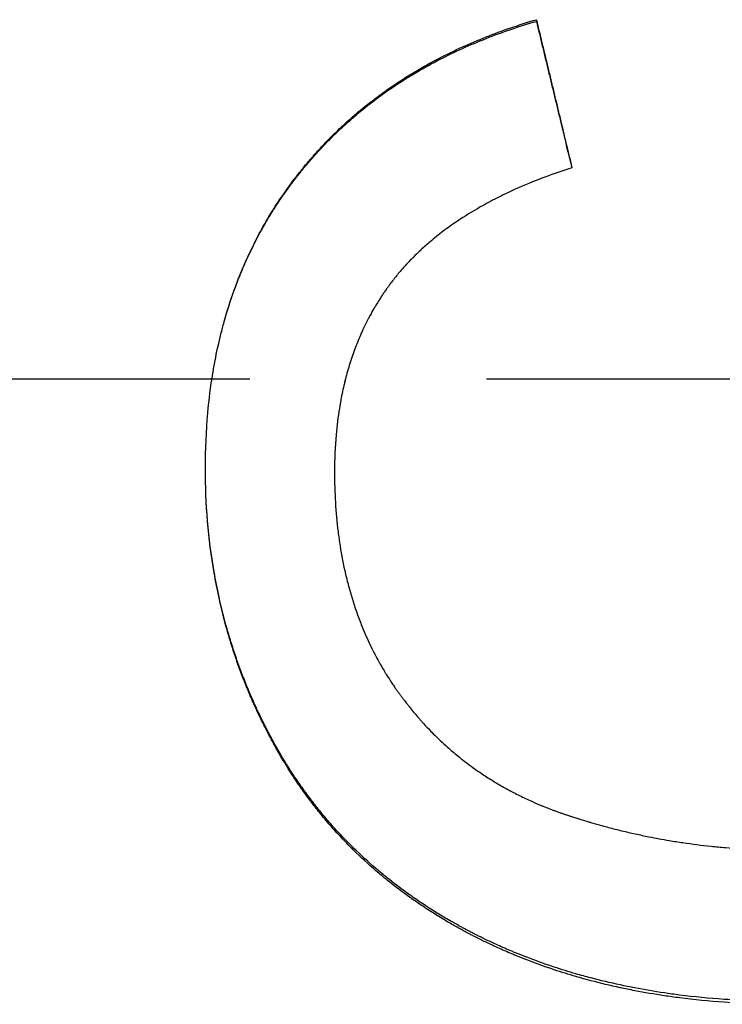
# Model space of a CAD drawing. Extents: x 0 to 118, y -2 to 2.
# Tile 5 of 13: x 0.548 to 0.845, y -0.264 to 0.152. Entities that reach past the tile are written whole.
import ezdxf

# ---------------------------------------------------------------- set-up
doc = ezdxf.new("R2010")
doc.units = 0
doc.header["$MEASUREMENT"] = 0
doc.linetypes.add('CHAIN', pattern=[0.7087, 0.4724, -0.0591, 0.1181, -0.0591])
doc.layers.get('0').update_dxf_attribs({"linetype": 'CONTINUOUS'})

msp = doc.modelspace()

# ---------------------------------------------------------------- linework, layer by layer
msp.add_line((0.76652, 0.15083), (0.76652, 0.15153))
at = {"linetype": 'CHAIN'}
msp.add_line((-0.045, 0), (118.15524, 0), dxfattribs=at)
for points, knots in [([(0.62677, -0.03786), (0.62677, -0.02986), (0.62711, -0.02206), (0.62779, -0.01448), (0.6283, -0.0088), (0.629, -0.00323), (0.6299, 0.00222), (0.63019, 0.00403), (0.63051, 0.00583), (0.63085, 0.00762), (0.63153, 0.0112), (0.6323, 0.01472), (0.63315, 0.01819), (0.63358, 0.01993), (0.63402, 0.02165), (0.63449, 0.02336), (0.63543, 0.02678), (0.63645, 0.03014), (0.63756, 0.03345), (0.63811, 0.0351), (0.63868, 0.03675), (0.63928, 0.03837), (0.64047, 0.04163), (0.64175, 0.04483), (0.64311, 0.04798), (0.64379, 0.04956), (0.64449, 0.05112), (0.64522, 0.05267), (0.6463, 0.05499), (0.64743, 0.05728), (0.64862, 0.05954), (0.6498, 0.06181), (0.65103, 0.06404), (0.6523, 0.06624), (0.65273, 0.06697), (0.65316, 0.0677), (0.65359, 0.06843), (0.65425, 0.06952), (0.65492, 0.07061), (0.65559, 0.07168), (0.65582, 0.07204), (0.65605, 0.0724), (0.65628, 0.07275), (0.65696, 0.07383), (0.65766, 0.07489), (0.65837, 0.07594), (0.65884, 0.07665), (0.65932, 0.07735), (0.65981, 0.07805), (0.66005, 0.07839), (0.66029, 0.07874), (0.66054, 0.07909), (0.6609, 0.07961), (0.66127, 0.08013), (0.66165, 0.08064), (0.66202, 0.08116), (0.6624, 0.08168), (0.66277, 0.08219), (0.6629, 0.08236), (0.66303, 0.08253), (0.66315, 0.0827), (0.66354, 0.08321), (0.66392, 0.08372), (0.66431, 0.08423), (0.66456, 0.08457), (0.66482, 0.0849), (0.66508, 0.08524), (0.66521, 0.08541), (0.66534, 0.08558), (0.66547, 0.08574), (0.66586, 0.08625), (0.66626, 0.08675), (0.66665, 0.08724), (0.66692, 0.08757), (0.66718, 0.0879), (0.66745, 0.08823), (0.66798, 0.08889), (0.66851, 0.08955), (0.66906, 0.0902), (0.66933, 0.09052), (0.6696, 0.09085), (0.66987, 0.09117), (0.67041, 0.09182), (0.67096, 0.09246), (0.67152, 0.0931), (0.67179, 0.09341), (0.67207, 0.09373), (0.67235, 0.09405), (0.67319, 0.095), (0.67403, 0.09594), (0.67489, 0.09687), (0.67546, 0.09749), (0.67603, 0.0981), (0.67661, 0.09872), (0.67777, 0.09994), (0.67894, 0.10115), (0.68013, 0.10234), (0.68073, 0.10293), (0.68133, 0.10352), (0.68194, 0.10411), (0.68375, 0.10586), (0.6856, 0.10758), (0.68749, 0.10926), (0.68875, 0.11038), (0.69003, 0.11149), (0.69132, 0.11257), (0.69391, 0.11474), (0.69657, 0.11685), (0.69929, 0.11888), (0.70065, 0.1199), (0.70203, 0.1209), (0.70343, 0.12188), (0.70762, 0.12483), (0.71196, 0.12763), (0.71645, 0.13027), (0.71945, 0.13203), (0.72252, 0.13372), (0.72565, 0.13534), (0.73192, 0.13859), (0.73846, 0.14156), (0.74527, 0.14426), (0.75208, 0.14695), (0.75917, 0.14938), (0.76652, 0.15153)], [0, 0, 0, 0, 0.166667, 0.166667, 0.166667, 0.291667, 0.291667, 0.291667, 0.333333, 0.333333, 0.333333, 0.416667, 0.416667, 0.416667, 0.458333, 0.458333, 0.458333, 0.541667, 0.541667, 0.541667, 0.583333, 0.583333, 0.583333, 0.666667, 0.666667, 0.666667, 0.708333, 0.708333, 0.708333, 0.770833, 0.770833, 0.770833, 0.833333, 0.833333, 0.833333, 0.854167, 0.854167, 0.854167, 0.885417, 0.885417, 0.885417, 0.895833, 0.895833, 0.895833, 0.927083, 0.927083, 0.927083, 0.947917, 0.947917, 0.947917, 0.958333, 0.958333, 0.958333, 0.973958, 0.973958, 0.973958, 0.989583, 0.989583, 0.989583, 0.994792, 0.994792, 0.994792, 1.010417, 1.010417, 1.010417, 1.020833, 1.020833, 1.020833, 1.026042, 1.026042, 1.026042, 1.041667, 1.041667, 1.041667, 1.052083, 1.052083, 1.052083, 1.072917, 1.072917, 1.072917, 1.083333, 1.083333, 1.083333, 1.104167, 1.104167, 1.104167, 1.114583, 1.114583, 1.114583, 1.145833, 1.145833, 1.145833, 1.166667, 1.166667, 1.166667, 1.208333, 1.208333, 1.208333, 1.229167, 1.229167, 1.229167, 1.291667, 1.291667, 1.291667, 1.333333, 1.333333, 1.333333, 1.416667, 1.416667, 1.416667, 1.458333, 1.458333, 1.458333, 1.583333, 1.583333, 1.583333, 1.666667, 1.666667, 1.666667, 1.833333, 1.833333, 1.833333, 2, 2, 2, 2]), ([(0.62954, 0), (0.62966, 0.00074), (0.62978, 0.00147), (0.6299, 0.00221), (0.63019, 0.00401), (0.63051, 0.00581), (0.63085, 0.00759), (0.63153, 0.01115), (0.6323, 0.01466), (0.63315, 0.01811), (0.63358, 0.01984), (0.63402, 0.02155), (0.63449, 0.02325), (0.63543, 0.02665), (0.63645, 0.03), (0.63756, 0.0333), (0.63811, 0.03494), (0.63868, 0.03658), (0.63928, 0.0382), (0.64047, 0.04144), (0.64175, 0.04463), (0.64311, 0.04776), (0.64379, 0.04933), (0.64449, 0.05089), (0.64522, 0.05243), (0.6463, 0.05474), (0.64743, 0.05702), (0.64862, 0.05927), (0.64901, 0.06002), (0.64941, 0.06077), (0.64981, 0.06151), (0.65062, 0.063), (0.65145, 0.06448), (0.6523, 0.06594), (0.65273, 0.06667), (0.65316, 0.0674), (0.65359, 0.06812), (0.65425, 0.06921), (0.65492, 0.07028), (0.65559, 0.07135), (0.65582, 0.07171), (0.65605, 0.07207), (0.65628, 0.07242), (0.65673, 0.07313), (0.6572, 0.07384), (0.65766, 0.07454), (0.6579, 0.0749), (0.65813, 0.07525), (0.65837, 0.0756), (0.65884, 0.0763), (0.65932, 0.077), (0.65981, 0.07769), (0.66005, 0.07804), (0.66029, 0.07838), (0.66054, 0.07873), (0.6609, 0.07925), (0.66127, 0.07976), (0.66165, 0.08028), (0.66177, 0.08045), (0.6619, 0.08062), (0.66202, 0.08079), (0.66227, 0.08113), (0.66252, 0.08147), (0.66277, 0.08181), (0.6629, 0.08198), (0.66303, 0.08215), (0.66315, 0.08232), (0.66341, 0.08266), (0.66366, 0.083), (0.66392, 0.08334), (0.66405, 0.08351), (0.66418, 0.08368), (0.66431, 0.08384), (0.66456, 0.08418), (0.66482, 0.08452), (0.66508, 0.08485), (0.66521, 0.08502), (0.66534, 0.08518), (0.66547, 0.08535), (0.66586, 0.08585), (0.66626, 0.08635), (0.66665, 0.08684), (0.66692, 0.08717), (0.66718, 0.0875), (0.66745, 0.08783), (0.66798, 0.08849), (0.66851, 0.08914), (0.66906, 0.08979), (0.66933, 0.09011), (0.6696, 0.09043), (0.66987, 0.09075), (0.67041, 0.0914), (0.67096, 0.09204), (0.67152, 0.09267), (0.67179, 0.09299), (0.67207, 0.0933), (0.67235, 0.09362), (0.67319, 0.09456), (0.67403, 0.0955), (0.67489, 0.09643), (0.67546, 0.09704), (0.67603, 0.09766), (0.67661, 0.09827), (0.67777, 0.09948), (0.67894, 0.10068), (0.68013, 0.10187), (0.68073, 0.10246), (0.68133, 0.10305), (0.68194, 0.10363), (0.68375, 0.10538), (0.6856, 0.10709), (0.68749, 0.10876), (0.68875, 0.10988), (0.69003, 0.11098), (0.69132, 0.11206), (0.69391, 0.11422), (0.69657, 0.11631), (0.69929, 0.11834), (0.70065, 0.11935), (0.70203, 0.12035), (0.70343, 0.12133), (0.70762, 0.12426), (0.71196, 0.12704), (0.71645, 0.12967), (0.71945, 0.13142), (0.72252, 0.13311), (0.72565, 0.13472), (0.73192, 0.13795), (0.73846, 0.14091), (0.74527, 0.1436), (0.75208, 0.14628), (0.75917, 0.14869), (0.76652, 0.15083)], [0.274761, 0.274761, 0.274761, 0.274761, 0.291667, 0.291667, 0.291667, 0.333333, 0.333333, 0.333333, 0.416667, 0.416667, 0.416667, 0.458333, 0.458333, 0.458333, 0.541667, 0.541667, 0.541667, 0.583333, 0.583333, 0.583333, 0.666667, 0.666667, 0.666667, 0.708333, 0.708333, 0.708333, 0.770833, 0.770833, 0.770833, 0.791667, 0.791667, 0.791667, 0.833333, 0.833333, 0.833333, 0.854167, 0.854167, 0.854167, 0.885417, 0.885417, 0.885417, 0.895833, 0.895833, 0.895833, 0.916667, 0.916667, 0.916667, 0.927083, 0.927083, 0.927083, 0.947917, 0.947917, 0.947917, 0.958333, 0.958333, 0.958333, 0.973958, 0.973958, 0.973958, 0.979167, 0.979167, 0.979167, 0.989583, 0.989583, 0.989583, 0.994792, 0.994792, 0.994792, 1.005208, 1.005208, 1.005208, 1.010417, 1.010417, 1.010417, 1.020833, 1.020833, 1.020833, 1.026042, 1.026042, 1.026042, 1.041667, 1.041667, 1.041667, 1.052083, 1.052083, 1.052083, 1.072917, 1.072917, 1.072917, 1.083333, 1.083333, 1.083333, 1.104167, 1.104167, 1.104167, 1.114583, 1.114583, 1.114583, 1.145833, 1.145833, 1.145833, 1.166667, 1.166667, 1.166667, 1.208333, 1.208333, 1.208333, 1.229167, 1.229167, 1.229167, 1.291667, 1.291667, 1.291667, 1.333333, 1.333333, 1.333333, 1.416667, 1.416667, 1.416667, 1.458333, 1.458333, 1.458333, 1.583333, 1.583333, 1.583333, 1.666667, 1.666667, 1.666667, 1.833333, 1.833333, 1.833333, 2, 2, 2, 2]), ([(0.76652, 0.15153), (0.76694, 0.14979), (0.76736, 0.14806), (0.76777, 0.14632), (0.76819, 0.14459), (0.76861, 0.14286), (0.76902, 0.14112), (0.76965, 0.13852), (0.77027, 0.13592), (0.7709, 0.13332), (0.77111, 0.13245), (0.77132, 0.13158), (0.77152, 0.13072), (0.77194, 0.12898), (0.77236, 0.12725), (0.77277, 0.12551), (0.77298, 0.12464), (0.77319, 0.12378), (0.7734, 0.12291), (0.77382, 0.12117), (0.77423, 0.11944), (0.77465, 0.1177), (0.77486, 0.11683), (0.77507, 0.11597), (0.77527, 0.1151), (0.77569, 0.11336), (0.77611, 0.11163), (0.77652, 0.10989), (0.77673, 0.10903), (0.77694, 0.10816), (0.77715, 0.10729), (0.77777, 0.10469), (0.7784, 0.10208), (0.77902, 0.09948), (0.77986, 0.09601), (0.78069, 0.09253), (0.78152, 0.08906)], [0, 0, 0, 0, 0.0136174, 0.0136174, 0.0136174, 0.0272348, 0.0272348, 0.0272348, 0.0476608, 0.0476608, 0.0476608, 0.0544695, 0.0544695, 0.0544695, 0.0680869, 0.0680869, 0.0680869, 0.0748956, 0.0748956, 0.0748956, 0.088513, 0.088513, 0.088513, 0.0953217, 0.0953217, 0.0953217, 0.1089391, 0.1089391, 0.1089391, 0.1157478, 0.1157478, 0.1157478, 0.1361738, 0.1361738, 0.1361738, 0.1634086, 0.1634086, 0.1634086, 0.1634086]), ([(0.76652, 0.15083), (0.76736, 0.14738), (0.76819, 0.14393), (0.76902, 0.14048), (0.76923, 0.13961), (0.76944, 0.13875), (0.76965, 0.13789), (0.77007, 0.13616), (0.77048, 0.13443), (0.7709, 0.13271), (0.77111, 0.13184), (0.77132, 0.13098), (0.77152, 0.13012), (0.77194, 0.12839), (0.77236, 0.12666), (0.77277, 0.12494), (0.77298, 0.12407), (0.77319, 0.12321), (0.7734, 0.12235), (0.77382, 0.12062), (0.77423, 0.11889), (0.77465, 0.11717), (0.77486, 0.1163), (0.77507, 0.11544), (0.77527, 0.11457), (0.77569, 0.11285), (0.77611, 0.11112), (0.77652, 0.10939), (0.77673, 0.10853), (0.77694, 0.10766), (0.77715, 0.1068), (0.77858, 0.10088), (0.78001, 0.09496), (0.78143, 0.08903)], [0, 0, 0, 0, 0.0272348, 0.0272348, 0.0272348, 0.0340435, 0.0340435, 0.0340435, 0.0476608, 0.0476608, 0.0476608, 0.0544695, 0.0544695, 0.0544695, 0.0680869, 0.0680869, 0.0680869, 0.0748956, 0.0748956, 0.0748956, 0.088513, 0.088513, 0.088513, 0.0953217, 0.0953217, 0.0953217, 0.1089391, 0.1089391, 0.1089391, 0.1157478, 0.1157478, 0.1157478, 0.1624175, 0.1624175, 0.1624175, 0.1624175]), ([(0.78152, 0.08906), (0.77571, 0.08719), (0.77016, 0.08519), (0.76487, 0.08304), (0.76091, 0.08144), (0.75709, 0.07975), (0.75342, 0.07799), (0.75219, 0.0774), (0.75099, 0.07681), (0.7498, 0.0762), (0.74742, 0.075), (0.7451, 0.07375), (0.74285, 0.07248), (0.73947, 0.07056), (0.73625, 0.06857), (0.73317, 0.0665), (0.73214, 0.06581), (0.73113, 0.06511), (0.73014, 0.0644), (0.72815, 0.06299), (0.72623, 0.06154), (0.72437, 0.06005), (0.72344, 0.05931), (0.72253, 0.05856), (0.72163, 0.0578), (0.72029, 0.05666), (0.71899, 0.05551), (0.71772, 0.05433), (0.71729, 0.05394), (0.71687, 0.05354), (0.71646, 0.05315), (0.71563, 0.05235), (0.71482, 0.05155), (0.71402, 0.05074), (0.71362, 0.05034), (0.71323, 0.04993), (0.71284, 0.04952), (0.71206, 0.0487), (0.71129, 0.04787), (0.71054, 0.04704), (0.71017, 0.04662), (0.7098, 0.0462), (0.70943, 0.04578), (0.70889, 0.04514), (0.70835, 0.04451), (0.70782, 0.04386), (0.70738, 0.04333), (0.70694, 0.04279), (0.70651, 0.04225), (0.706, 0.04159), (0.70549, 0.04094), (0.70499, 0.04028), (0.70491, 0.04017), (0.70483, 0.04006), (0.70475, 0.03995), (0.7045, 0.03962), (0.70426, 0.03928), (0.70401, 0.03895), (0.70377, 0.03861), (0.70353, 0.03828), (0.70329, 0.03794), (0.70313, 0.03772), (0.70297, 0.03749), (0.70281, 0.03727), (0.7025, 0.03681), (0.70219, 0.03636), (0.70188, 0.0359), (0.70172, 0.03568), (0.70157, 0.03545), (0.70142, 0.03522), (0.70111, 0.03476), (0.70081, 0.0343), (0.70051, 0.03383), (0.70036, 0.0336), (0.70021, 0.03337), (0.70007, 0.03314), (0.69962, 0.03244), (0.69919, 0.03173), (0.69876, 0.03102), (0.69848, 0.03055), (0.6982, 0.03008), (0.69792, 0.0296), (0.69737, 0.02864), (0.69683, 0.02768), (0.6963, 0.0267), (0.69604, 0.02621), (0.69578, 0.02572), (0.69552, 0.02523), (0.69475, 0.02375), (0.69401, 0.02225), (0.6933, 0.02073), (0.69283, 0.01972), (0.69237, 0.0187), (0.69193, 0.01766), (0.69104, 0.0156), (0.69021, 0.01349), (0.68943, 0.01135), (0.68905, 0.01028), (0.68867, 0.00919), (0.68831, 0.0081), (0.68759, 0.00592), (0.68692, 0.0037), (0.68631, 0.00144), (0.68601, 0.00031), (0.68572, -0.00083), (0.68544, -0.00198), (0.68489, -0.00427), (0.68439, -0.00661), (0.68394, -0.00898), (0.68372, -0.01017), (0.68351, -0.01137), (0.68332, -0.01257), (0.68274, -0.01619), (0.68228, -0.0199), (0.68195, -0.02369), (0.6815, -0.02875), (0.68128, -0.03396), (0.68128, -0.03933)], [0, 0, 0, 0, 0.166667, 0.166667, 0.166667, 0.291667, 0.291667, 0.291667, 0.333333, 0.333333, 0.333333, 0.416667, 0.416667, 0.416667, 0.541667, 0.541667, 0.541667, 0.583333, 0.583333, 0.583333, 0.666667, 0.666667, 0.666667, 0.708333, 0.708333, 0.708333, 0.770833, 0.770833, 0.770833, 0.791667, 0.791667, 0.791667, 0.833333, 0.833333, 0.833333, 0.854167, 0.854167, 0.854167, 0.895833, 0.895833, 0.895833, 0.916667, 0.916667, 0.916667, 0.947917, 0.947917, 0.947917, 0.973958, 0.973958, 0.973958, 1.005208, 1.005208, 1.005208, 1.010417, 1.010417, 1.010417, 1.026042, 1.026042, 1.026042, 1.041667, 1.041667, 1.041667, 1.052083, 1.052083, 1.052083, 1.072917, 1.072917, 1.072917, 1.083333, 1.083333, 1.083333, 1.104167, 1.104167, 1.104167, 1.114583, 1.114583, 1.114583, 1.145833, 1.145833, 1.145833, 1.166667, 1.166667, 1.166667, 1.208333, 1.208333, 1.208333, 1.229167, 1.229167, 1.229167, 1.291667, 1.291667, 1.291667, 1.333333, 1.333333, 1.333333, 1.416667, 1.416667, 1.416667, 1.458333, 1.458333, 1.458333, 1.541667, 1.541667, 1.541667, 1.583333, 1.583333, 1.583333, 1.666667, 1.666667, 1.666667, 1.708333, 1.708333, 1.708333, 1.833333, 1.833333, 1.833333, 2, 2, 2, 2]), ([(0.68593, 0), (0.68576, -0.00065), (0.6856, -0.00131), (0.68544, -0.00197), (0.68489, -0.00425), (0.68439, -0.00658), (0.68394, -0.00894), (0.68372, -0.01012), (0.68351, -0.01132), (0.68332, -0.01252), (0.68274, -0.01612), (0.68228, -0.01981), (0.68195, -0.02359), (0.6815, -0.02862), (0.68128, -0.03381), (0.68128, -0.03915)], [1.5593363, 1.5593363, 1.5593363, 1.5593363, 1.5833333, 1.5833333, 1.5833333, 1.6666667, 1.6666667, 1.6666667, 1.7083333, 1.7083333, 1.7083333, 1.8333333, 1.8333333, 1.8333333, 2, 2, 2, 2]), ([(0.87152, -0.26285), (0.86278, -0.26285), (0.85422, -0.26256), (0.84586, -0.26198), (0.83945, -0.26153), (0.83316, -0.26092), (0.82698, -0.26013), (0.82484, -0.25986), (0.8227, -0.25957), (0.82058, -0.25926), (0.81634, -0.25863), (0.81216, -0.25792), (0.80803, -0.25713), (0.80597, -0.25673), (0.80391, -0.25631), (0.80188, -0.25588), (0.79769, -0.25498), (0.79355, -0.25399), (0.78947, -0.25292), (0.78738, -0.25237), (0.7853, -0.25179), (0.78323, -0.25119), (0.78014, -0.2503), (0.77707, -0.24935), (0.77405, -0.24835), (0.77304, -0.24801), (0.77203, -0.24767), (0.77103, -0.24733), (0.76903, -0.24664), (0.76704, -0.24592), (0.76507, -0.24519), (0.76408, -0.24482), (0.7631, -0.24445), (0.76212, -0.24407), (0.76063, -0.24349), (0.75915, -0.2429), (0.75768, -0.24229), (0.75718, -0.24209), (0.75667, -0.24188), (0.75617, -0.24167), (0.75517, -0.24125), (0.75417, -0.24082), (0.75317, -0.24039), (0.75267, -0.24017), (0.75217, -0.23995), (0.75168, -0.23973), (0.75069, -0.23929), (0.7497, -0.23884), (0.74872, -0.23839), (0.74822, -0.23817), (0.74773, -0.23794), (0.74724, -0.23771), (0.74651, -0.23737), (0.74578, -0.23702), (0.74505, -0.23667), (0.7448, -0.23655), (0.74456, -0.23643), (0.74432, -0.23632), (0.74383, -0.23608), (0.74335, -0.23584), (0.74287, -0.2356), (0.74262, -0.23548), (0.74238, -0.23537), (0.74214, -0.23524), (0.74166, -0.235), (0.74118, -0.23476), (0.7407, -0.23452), (0.74046, -0.2344), (0.74022, -0.23428), (0.73998, -0.23415), (0.7395, -0.23391), (0.73902, -0.23366), (0.73855, -0.23342), (0.73831, -0.23329), (0.73807, -0.23317), (0.73783, -0.23304), (0.73712, -0.23267), (0.73642, -0.23229), (0.73571, -0.23192), (0.73524, -0.23166), (0.73477, -0.23141), (0.73431, -0.23115), (0.73291, -0.23039), (0.73152, -0.22961), (0.73014, -0.22882), (0.72923, -0.22829), (0.72832, -0.22776), (0.72742, -0.22722), (0.72557, -0.22613), (0.72375, -0.22501), (0.72195, -0.22387), (0.72104, -0.22329), (0.72013, -0.2227), (0.71922, -0.2221), (0.71742, -0.22092), (0.71564, -0.21971), (0.71388, -0.21847), (0.713, -0.21786), (0.71213, -0.21723), (0.71127, -0.2166), (0.70867, -0.21472), (0.70614, -0.21278), (0.70366, -0.21079), (0.70201, -0.20947), (0.70039, -0.20812), (0.69879, -0.20675), (0.69553, -0.20395), (0.69238, -0.20106), (0.68933, -0.19808), (0.68778, -0.19655), (0.68626, -0.19501), (0.68476, -0.19344), (0.68252, -0.19108), (0.68034, -0.18867), (0.67823, -0.1862), (0.67752, -0.18538), (0.67682, -0.18455), (0.67613, -0.18371), (0.67475, -0.18204), (0.6734, -0.18035), (0.67207, -0.17863), (0.67141, -0.17777), (0.67075, -0.1769), (0.6701, -0.17603), (0.6688, -0.17428), (0.66753, -0.17252), (0.66629, -0.17072), (0.66567, -0.16983), (0.66506, -0.16892), (0.66445, -0.16802), (0.66354, -0.16665), (0.66264, -0.16528), (0.66177, -0.16388), (0.66147, -0.16342), (0.66118, -0.16296), (0.66089, -0.16249), (0.66046, -0.16179), (0.66003, -0.16109), (0.6596, -0.16038), (0.65946, -0.16014), (0.65932, -0.15991), (0.65918, -0.15967), (0.65889, -0.1592), (0.65861, -0.15872), (0.65833, -0.15825), (0.65819, -0.15801), (0.65806, -0.15777), (0.65792, -0.15753), (0.65764, -0.15705), (0.65736, -0.15657), (0.65709, -0.15609), (0.65695, -0.15585), (0.65682, -0.15561), (0.65668, -0.15537), (0.65641, -0.15489), (0.65614, -0.15441), (0.65587, -0.15392), (0.65574, -0.15368), (0.6556, -0.15343), (0.65547, -0.15319), (0.6552, -0.1527), (0.65494, -0.15222), (0.65467, -0.15173), (0.65454, -0.15149), (0.65441, -0.15124), (0.65428, -0.151), (0.65402, -0.15051), (0.65376, -0.15002), (0.6535, -0.14953), (0.65337, -0.14928), (0.65325, -0.14904), (0.65312, -0.14879), (0.65274, -0.14806), (0.65236, -0.14732), (0.65198, -0.14658), (0.65173, -0.14609), (0.65148, -0.14559), (0.65124, -0.1451), (0.65074, -0.14411), (0.65026, -0.14312), (0.64978, -0.14213), (0.64954, -0.14163), (0.64931, -0.14113), (0.64907, -0.14063), (0.64837, -0.13915), (0.64769, -0.13766), (0.64702, -0.13617), (0.64658, -0.13517), (0.64614, -0.13418), (0.64572, -0.13318), (0.64486, -0.13119), (0.64403, -0.12918), (0.64323, -0.12716), (0.64284, -0.12615), (0.64244, -0.12514), (0.64206, -0.12413), (0.64129, -0.1221), (0.64055, -0.12006), (0.63984, -0.11801), (0.63948, -0.11698), (0.63914, -0.11595), (0.6388, -0.11492), (0.63811, -0.11286), (0.63746, -0.11079), (0.63684, -0.10871), (0.63652, -0.10766), (0.63622, -0.10662), (0.63592, -0.10557), (0.63466, -0.10112), (0.63352, -0.09662), (0.63252, -0.09207), (0.63175, -0.08859), (0.63106, -0.08508), (0.63045, -0.08154), (0.62922, -0.07446), (0.6283, -0.06727), (0.62769, -0.05996), (0.62708, -0.05271), (0.62677, -0.04534), (0.62677, -0.03786)], [0, 0, 0, 0, 0.174978, 0.174978, 0.174978, 0.309062, 0.309062, 0.309062, 0.355658, 0.355658, 0.355658, 0.448848, 0.448848, 0.448848, 0.495444, 0.495444, 0.495444, 0.591349, 0.591349, 0.591349, 0.640659, 0.640659, 0.640659, 0.714625, 0.714625, 0.714625, 0.73928, 0.73928, 0.73928, 0.78859, 0.78859, 0.78859, 0.813245, 0.813245, 0.813245, 0.850761, 0.850761, 0.850761, 0.863622, 0.863622, 0.863622, 0.889345, 0.889345, 0.889345, 0.902206, 0.902206, 0.902206, 0.927929, 0.927929, 0.927929, 0.94079, 0.94079, 0.94079, 0.960082, 0.960082, 0.960082, 0.966512, 0.966512, 0.966512, 0.979374, 0.979374, 0.979374, 0.985804, 0.985804, 0.985804, 0.998665, 0.998665, 0.998665, 1.005096, 1.005096, 1.005096, 1.017957, 1.017957, 1.017957, 1.024388, 1.024388, 1.024388, 1.04368, 1.04368, 1.04368, 1.056541, 1.056541, 1.056541, 1.095125, 1.095125, 1.095125, 1.120847, 1.120847, 1.120847, 1.173374, 1.173374, 1.173374, 1.200178, 1.200178, 1.200178, 1.253787, 1.253787, 1.253787, 1.280591, 1.280591, 1.280591, 1.361005, 1.361005, 1.361005, 1.414613, 1.414613, 1.414613, 1.523863, 1.523863, 1.523863, 1.579503, 1.579503, 1.579503, 1.662964, 1.662964, 1.662964, 1.690784, 1.690784, 1.690784, 1.746425, 1.746425, 1.746425, 1.774245, 1.774245, 1.774245, 1.829849, 1.829849, 1.829849, 1.857632, 1.857632, 1.857632, 1.899307, 1.899307, 1.899307, 1.913198, 1.913198, 1.913198, 1.934036, 1.934036, 1.934036, 1.940982, 1.940982, 1.940982, 1.954873, 1.954873, 1.954873, 1.961819, 1.961819, 1.961819, 1.975711, 1.975711, 1.975711, 1.982656, 1.982656, 1.982656, 1.996548, 1.996548, 1.996548, 2.003494, 2.003494, 2.003494, 2.017386, 2.017386, 2.017386, 2.024331, 2.024331, 2.024331, 2.038223, 2.038223, 2.038223, 2.045169, 2.045169, 2.045169, 2.066006, 2.066006, 2.066006, 2.079898, 2.079898, 2.079898, 2.107681, 2.107681, 2.107681, 2.121573, 2.121573, 2.121573, 2.162897, 2.162897, 2.162897, 2.190329, 2.190329, 2.190329, 2.245194, 2.245194, 2.245194, 2.272626, 2.272626, 2.272626, 2.327491, 2.327491, 2.327491, 2.354923, 2.354923, 2.354923, 2.409788, 2.409788, 2.409788, 2.437221, 2.437221, 2.437221, 2.553878, 2.553878, 2.553878, 2.643102, 2.643102, 2.643102, 2.821551, 2.821551, 2.821551, 2.998635, 2.998635, 2.998635, 2.998635]), ([(0.87152, -0.26405), (0.86278, -0.26405), (0.85422, -0.26376), (0.84586, -0.26318), (0.83945, -0.26273), (0.83316, -0.26212), (0.82698, -0.26133), (0.82484, -0.26105), (0.8227, -0.26076), (0.82058, -0.26044), (0.81634, -0.25981), (0.81216, -0.2591), (0.80803, -0.25831), (0.80597, -0.25791), (0.80391, -0.25749), (0.80188, -0.25705), (0.79769, -0.25615), (0.79355, -0.25516), (0.78947, -0.25408), (0.78738, -0.25352), (0.7853, -0.25295), (0.78323, -0.25235), (0.78014, -0.25144), (0.77707, -0.25049), (0.77405, -0.24949), (0.77102, -0.24848), (0.76803, -0.24742), (0.76507, -0.24631), (0.76408, -0.24594), (0.7631, -0.24557), (0.76212, -0.24519), (0.76063, -0.24461), (0.75915, -0.24401), (0.75768, -0.2434), (0.75718, -0.2432), (0.75667, -0.24299), (0.75617, -0.24277), (0.75517, -0.24235), (0.75417, -0.24192), (0.75317, -0.24149), (0.75267, -0.24127), (0.75217, -0.24105), (0.75168, -0.24083), (0.75069, -0.24039), (0.7497, -0.23994), (0.74872, -0.23949), (0.74822, -0.23926), (0.74773, -0.23903), (0.74724, -0.2388), (0.74651, -0.23845), (0.74578, -0.23811), (0.74505, -0.23775), (0.74432, -0.2374), (0.74359, -0.23704), (0.74287, -0.23668), (0.74214, -0.23633), (0.74142, -0.23596), (0.7407, -0.2356), (0.74046, -0.23547), (0.74022, -0.23535), (0.73998, -0.23523), (0.7395, -0.23498), (0.73902, -0.23473), (0.73855, -0.23449), (0.73831, -0.23436), (0.73807, -0.23424), (0.73783, -0.23411), (0.73712, -0.23374), (0.73642, -0.23336), (0.73571, -0.23298), (0.73524, -0.23273), (0.73477, -0.23247), (0.73431, -0.23221), (0.73291, -0.23144), (0.73152, -0.23066), (0.73014, -0.22987), (0.72923, -0.22934), (0.72832, -0.22881), (0.72742, -0.22827), (0.72557, -0.22716), (0.72375, -0.22604), (0.72195, -0.22489), (0.72104, -0.22431), (0.72013, -0.22372), (0.71922, -0.22312), (0.71742, -0.22193), (0.71564, -0.22071), (0.71388, -0.21947), (0.713, -0.21885), (0.71213, -0.21823), (0.71127, -0.2176), (0.70867, -0.2157), (0.70614, -0.21376), (0.70366, -0.21176), (0.70201, -0.21043), (0.70039, -0.20908), (0.69879, -0.2077), (0.69553, -0.20489), (0.69238, -0.20198), (0.68933, -0.19898), (0.68778, -0.19746), (0.68626, -0.1959), (0.68476, -0.19432), (0.68252, -0.19196), (0.68034, -0.18953), (0.67823, -0.18705), (0.67752, -0.18623), (0.67682, -0.1854), (0.67613, -0.18456), (0.67475, -0.18288), (0.6734, -0.18118), (0.67207, -0.17945), (0.67141, -0.17858), (0.67075, -0.17771), (0.6701, -0.17684), (0.6688, -0.17508), (0.66753, -0.17331), (0.66629, -0.17151), (0.66567, -0.17061), (0.66506, -0.1697), (0.66445, -0.16879), (0.66354, -0.16742), (0.66264, -0.16603), (0.66177, -0.16464), (0.66147, -0.16417), (0.66118, -0.1637), (0.66089, -0.16323), (0.66046, -0.16253), (0.66003, -0.16182), (0.6596, -0.16111), (0.65946, -0.16088), (0.65932, -0.16064), (0.65918, -0.1604), (0.65889, -0.15993), (0.65861, -0.15945), (0.65833, -0.15897), (0.65819, -0.15873), (0.65806, -0.15849), (0.65792, -0.15825), (0.65764, -0.15777), (0.65736, -0.15729), (0.65709, -0.15681), (0.65695, -0.15657), (0.65682, -0.15633), (0.65668, -0.15608), (0.65641, -0.1556), (0.65614, -0.15511), (0.65587, -0.15463), (0.65574, -0.15438), (0.6556, -0.15414), (0.65547, -0.15389), (0.6552, -0.1534), (0.65494, -0.15292), (0.65467, -0.15243), (0.65454, -0.15218), (0.65441, -0.15194), (0.65428, -0.15169), (0.65402, -0.1512), (0.65376, -0.15071), (0.6535, -0.15021), (0.65337, -0.14997), (0.65325, -0.14972), (0.65312, -0.14948), (0.65274, -0.14874), (0.65236, -0.148), (0.65198, -0.14725), (0.65173, -0.14676), (0.65148, -0.14626), (0.65124, -0.14577), (0.65074, -0.14477), (0.65026, -0.14378), (0.64978, -0.14278), (0.64954, -0.14228), (0.64931, -0.14178), (0.64907, -0.14128), (0.64837, -0.13979), (0.64769, -0.13829), (0.64702, -0.13679), (0.64658, -0.13579), (0.64614, -0.13479), (0.64572, -0.13379), (0.64486, -0.13179), (0.64403, -0.12977), (0.64323, -0.12774), (0.64284, -0.12673), (0.64244, -0.12571), (0.64206, -0.1247), (0.64129, -0.12266), (0.64055, -0.12061), (0.63984, -0.11855), (0.63948, -0.11752), (0.63914, -0.11649), (0.6388, -0.11545), (0.63811, -0.11338), (0.63746, -0.1113), (0.63684, -0.1092), (0.63652, -0.10816), (0.63622, -0.10711), (0.63592, -0.10606), (0.63466, -0.10158), (0.63352, -0.09706), (0.63252, -0.09249), (0.63175, -0.08899), (0.63106, -0.08547), (0.63045, -0.08191), (0.62922, -0.0748), (0.6283, -0.06758), (0.62769, -0.06023), (0.62708, -0.05289), (0.62677, -0.04544), (0.62677, -0.03786)], [0, 0, 0, 0, 0.174978, 0.174978, 0.174978, 0.309062, 0.309062, 0.309062, 0.355658, 0.355658, 0.355658, 0.448848, 0.448848, 0.448848, 0.495444, 0.495444, 0.495444, 0.591349, 0.591349, 0.591349, 0.640659, 0.640659, 0.640659, 0.714625, 0.714625, 0.714625, 0.78859, 0.78859, 0.78859, 0.813245, 0.813245, 0.813245, 0.850761, 0.850761, 0.850761, 0.863622, 0.863622, 0.863622, 0.889345, 0.889345, 0.889345, 0.902206, 0.902206, 0.902206, 0.927929, 0.927929, 0.927929, 0.94079, 0.94079, 0.94079, 0.960082, 0.960082, 0.960082, 0.979374, 0.979374, 0.979374, 0.998665, 0.998665, 0.998665, 1.005096, 1.005096, 1.005096, 1.017957, 1.017957, 1.017957, 1.024388, 1.024388, 1.024388, 1.04368, 1.04368, 1.04368, 1.056541, 1.056541, 1.056541, 1.095125, 1.095125, 1.095125, 1.120847, 1.120847, 1.120847, 1.173374, 1.173374, 1.173374, 1.200178, 1.200178, 1.200178, 1.253787, 1.253787, 1.253787, 1.280591, 1.280591, 1.280591, 1.361005, 1.361005, 1.361005, 1.414613, 1.414613, 1.414613, 1.523863, 1.523863, 1.523863, 1.579503, 1.579503, 1.579503, 1.662964, 1.662964, 1.662964, 1.690784, 1.690784, 1.690784, 1.746425, 1.746425, 1.746425, 1.774245, 1.774245, 1.774245, 1.829849, 1.829849, 1.829849, 1.857632, 1.857632, 1.857632, 1.899307, 1.899307, 1.899307, 1.913198, 1.913198, 1.913198, 1.934036, 1.934036, 1.934036, 1.940982, 1.940982, 1.940982, 1.954873, 1.954873, 1.954873, 1.961819, 1.961819, 1.961819, 1.975711, 1.975711, 1.975711, 1.982656, 1.982656, 1.982656, 1.996548, 1.996548, 1.996548, 2.003494, 2.003494, 2.003494, 2.017386, 2.017386, 2.017386, 2.024331, 2.024331, 2.024331, 2.038223, 2.038223, 2.038223, 2.045169, 2.045169, 2.045169, 2.066006, 2.066006, 2.066006, 2.079898, 2.079898, 2.079898, 2.107681, 2.107681, 2.107681, 2.121573, 2.121573, 2.121573, 2.162897, 2.162897, 2.162897, 2.190329, 2.190329, 2.190329, 2.245194, 2.245194, 2.245194, 2.272626, 2.272626, 2.272626, 2.327491, 2.327491, 2.327491, 2.354923, 2.354923, 2.354923, 2.409788, 2.409788, 2.409788, 2.437221, 2.437221, 2.437221, 2.553878, 2.553878, 2.553878, 2.643102, 2.643102, 2.643102, 2.821551, 2.821551, 2.821551, 3, 3, 3, 3]), ([(0.68128, -0.03933), (0.68128, -0.0437), (0.68141, -0.04799), (0.68165, -0.05219), (0.6819, -0.0564), (0.68228, -0.06052), (0.68278, -0.06455), (0.68303, -0.06657), (0.68331, -0.06857), (0.68362, -0.07054), (0.68426, -0.0746), (0.68503, -0.07856), (0.68593, -0.08244), (0.6864, -0.08443), (0.68689, -0.08639), (0.68743, -0.08833), (0.68849, -0.09221), (0.68969, -0.096), (0.69103, -0.0997), (0.6917, -0.10154), (0.69241, -0.10337), (0.69315, -0.10517), (0.69425, -0.10787), (0.69544, -0.11051), (0.69671, -0.11311), (0.69776, -0.11527), (0.69887, -0.1174), (0.70003, -0.11949), (0.70026, -0.1199), (0.70049, -0.12032), (0.70073, -0.12074), (0.7012, -0.12157), (0.70169, -0.12239), (0.70218, -0.12321), (0.70242, -0.12362), (0.70267, -0.12402), (0.70292, -0.12443), (0.70342, -0.12524), (0.70393, -0.12605), (0.70444, -0.12685), (0.7047, -0.12725), (0.70496, -0.12765), (0.70522, -0.12805), (0.70562, -0.12864), (0.70602, -0.12924), (0.70642, -0.12982), (0.70655, -0.13002), (0.70669, -0.13022), (0.70682, -0.13041), (0.70709, -0.1308), (0.70737, -0.13119), (0.70764, -0.13158), (0.70778, -0.13178), (0.70792, -0.13197), (0.70806, -0.13217), (0.70834, -0.13255), (0.70861, -0.13294), (0.70889, -0.13332), (0.70903, -0.13351), (0.70917, -0.1337), (0.70932, -0.13389), (0.7096, -0.13428), (0.70988, -0.13465), (0.71016, -0.13503), (0.71031, -0.13522), (0.71045, -0.13541), (0.71059, -0.1356), (0.71102, -0.13616), (0.71145, -0.13672), (0.71189, -0.13728), (0.71218, -0.13765), (0.71247, -0.13802), (0.71277, -0.13838), (0.71335, -0.13912), (0.71395, -0.13984), (0.71454, -0.14056), (0.71484, -0.14092), (0.71514, -0.14128), (0.71545, -0.14164), (0.71605, -0.14235), (0.71666, -0.14305), (0.71728, -0.14375), (0.71759, -0.1441), (0.7179, -0.14445), (0.71821, -0.14479), (0.71914, -0.14583), (0.72009, -0.14685), (0.72105, -0.14785), (0.72169, -0.14852), (0.72233, -0.14918), (0.72298, -0.14983), (0.72494, -0.15179), (0.72695, -0.15369), (0.72901, -0.15552), (0.73038, -0.15674), (0.73178, -0.15793), (0.7332, -0.15909), (0.73533, -0.16084), (0.73752, -0.16252), (0.73975, -0.16413), (0.7405, -0.16467), (0.74125, -0.1652), (0.74201, -0.16572), (0.74353, -0.16677), (0.74507, -0.16778), (0.74663, -0.16877), (0.74741, -0.16927), (0.7482, -0.16975), (0.74899, -0.17023), (0.75058, -0.17119), (0.75219, -0.17212), (0.75382, -0.17302), (0.75464, -0.17347), (0.75546, -0.17392), (0.75629, -0.17435), (0.75794, -0.17522), (0.75962, -0.17607), (0.76133, -0.17688), (0.76218, -0.17729), (0.76304, -0.17769), (0.7639, -0.17808), (0.7652, -0.17867), (0.76651, -0.17924), (0.76783, -0.1798), (0.76827, -0.17998), (0.76871, -0.18017), (0.76916, -0.18035), (0.76982, -0.18062), (0.77049, -0.18089), (0.77116, -0.18115), (0.77139, -0.18124), (0.77161, -0.18133), (0.77184, -0.18142), (0.77229, -0.18159), (0.77274, -0.18176), (0.77319, -0.18194), (0.77342, -0.18202), (0.77364, -0.18211), (0.77387, -0.18219), (0.77432, -0.18236), (0.77478, -0.18253), (0.77524, -0.18269), (0.77547, -0.18277), (0.77569, -0.18286), (0.77592, -0.18294), (0.77638, -0.1831), (0.77684, -0.18326), (0.7773, -0.18342), (0.77753, -0.1835), (0.77776, -0.18358), (0.778, -0.18366), (0.77846, -0.18382), (0.77892, -0.18398), (0.77939, -0.18413), (0.77962, -0.18421), (0.77985, -0.18429), (0.78009, -0.18436), (0.78055, -0.18452), (0.78102, -0.18467), (0.78148, -0.18482), (0.78172, -0.1849), (0.78195, -0.18497), (0.78218, -0.18505), (0.78288, -0.18527), (0.78358, -0.18549), (0.78428, -0.18571), (0.78475, -0.18586), (0.78521, -0.18601), (0.78568, -0.18615), (0.78662, -0.18644), (0.78755, -0.18672), (0.78849, -0.187), (0.78896, -0.18714), (0.78942, -0.18728), (0.78989, -0.18741), (0.7913, -0.18782), (0.79271, -0.18822), (0.79412, -0.18861), (0.79506, -0.18887), (0.796, -0.18912), (0.79694, -0.18937), (0.79883, -0.18987), (0.80071, -0.19035), (0.80261, -0.19081), (0.80355, -0.19104), (0.8045, -0.19126), (0.80545, -0.19148), (0.80734, -0.19192), (0.80924, -0.19234), (0.81114, -0.19274), (0.8121, -0.19294), (0.81305, -0.19314), (0.814, -0.19333), (0.81686, -0.1939), (0.81973, -0.19443), (0.82261, -0.19491), (0.82453, -0.19524), (0.82645, -0.19554), (0.82838, -0.19582), (0.83232, -0.19641), (0.83629, -0.19691), (0.84027, -0.19732), (0.84231, -0.19754), (0.84435, -0.19773), (0.8464, -0.1979), (0.85049, -0.19825), (0.8546, -0.1985), (0.85873, -0.19868), (0.86285, -0.19885), (0.867, -0.19893), (0.87116, -0.19893)], [0, 0, 0, 0, 0.118777, 0.118777, 0.118777, 0.237553, 0.237553, 0.237553, 0.296941, 0.296941, 0.296941, 0.41883, 0.41883, 0.41883, 0.48133, 0.48133, 0.48133, 0.60633, 0.60633, 0.60633, 0.66883, 0.66883, 0.66883, 0.76258, 0.76258, 0.76258, 0.840705, 0.840705, 0.840705, 0.85633, 0.85633, 0.85633, 0.88758, 0.88758, 0.88758, 0.903205, 0.903205, 0.903205, 0.934455, 0.934455, 0.934455, 0.95008, 0.95008, 0.95008, 0.973517, 0.973517, 0.973517, 0.98133, 0.98133, 0.98133, 0.996955, 0.996955, 0.996955, 1.004767, 1.004767, 1.004767, 1.020392, 1.020392, 1.020392, 1.028205, 1.028205, 1.028205, 1.04383, 1.04383, 1.04383, 1.051642, 1.051642, 1.051642, 1.07508, 1.07508, 1.07508, 1.090705, 1.090705, 1.090705, 1.121955, 1.121955, 1.121955, 1.13758, 1.13758, 1.13758, 1.16883, 1.16883, 1.16883, 1.184455, 1.184455, 1.184455, 1.23133, 1.23133, 1.23133, 1.26258, 1.26258, 1.26258, 1.35633, 1.35633, 1.35633, 1.41883, 1.41883, 1.41883, 1.51258, 1.51258, 1.51258, 1.54383, 1.54383, 1.54383, 1.60633, 1.60633, 1.60633, 1.63758, 1.63758, 1.63758, 1.70008, 1.70008, 1.70008, 1.73133, 1.73133, 1.73133, 1.79383, 1.79383, 1.79383, 1.82508, 1.82508, 1.82508, 1.871955, 1.871955, 1.871955, 1.88758, 1.88758, 1.88758, 1.911017, 1.911017, 1.911017, 1.91883, 1.91883, 1.91883, 1.934455, 1.934455, 1.934455, 1.942267, 1.942267, 1.942267, 1.957892, 1.957892, 1.957892, 1.965705, 1.965705, 1.965705, 1.98133, 1.98133, 1.98133, 1.989142, 1.989142, 1.989142, 2.004767, 2.004767, 2.004767, 2.01258, 2.01258, 2.01258, 2.028205, 2.028205, 2.028205, 2.036017, 2.036017, 2.036017, 2.059455, 2.059455, 2.059455, 2.07508, 2.07508, 2.07508, 2.10633, 2.10633, 2.10633, 2.121955, 2.121955, 2.121955, 2.16883, 2.16883, 2.16883, 2.20008, 2.20008, 2.20008, 2.26258, 2.26258, 2.26258, 2.29383, 2.29383, 2.29383, 2.35633, 2.35633, 2.35633, 2.38758, 2.38758, 2.38758, 2.48133, 2.48133, 2.48133, 2.54383, 2.54383, 2.54383, 2.671941, 2.671941, 2.671941, 2.737553, 2.737553, 2.737553, 2.868777, 2.868777, 2.868777, 3, 3, 3, 3])]:
    msp.add_open_spline(points, degree=3, knots=knots)

doc.saveas('drawing.dxf')
